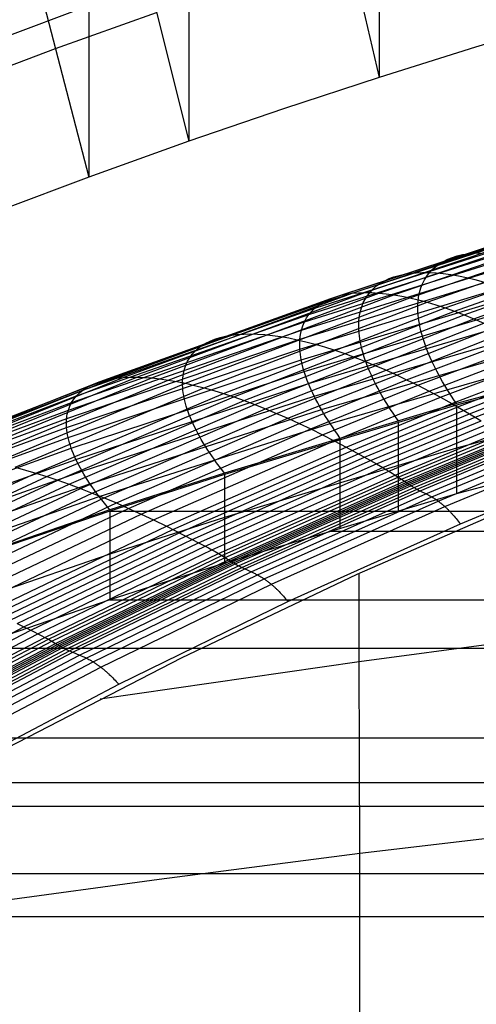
# Model space of a CAD drawing. Extents: x -260 to 296, y -277 to 294.
# Tile 122 of 241: x -87 to -72, y 169 to 201. Entities that reach past the tile are written whole.
import ezdxf

# ---------------------------------------------------------------- set-up
doc = ezdxf.new("R2010")
doc.units = 0
doc.layers.add('PREDEFINITO', color=7, linetype='CONTINUOUS')

msp = doc.modelspace()

# ---------------------------------------------------------------- linework, layer by layer
at = {"layer": 'PREDEFINITO'}
for p, q in [((-74.917, 210.988, 591.042), (-74.917, 199.546, 545.456)), ((-81.258, 208.859, 588.787), (-81.258, 197.418, 543.201)), ((-76.919, 208.162, 543.344), (-74.918, 199.546, 545.456)), ((-84.59, 207.662, 587.46), (-84.59, 196.22, 541.874)), ((-83.397, 206.002, 541.096), (-81.258, 197.418, 543.201)), ((-86.801, 204.787, 539.774), (-84.59, 196.22, 541.874)), ((-87.478, 200.856, 563.431), (-84.59, 201.941, 564.667)), ((-85.695, 200.503, 540.824), (-82.327, 201.71, 542.148)), ((-68.484, 201.515, 547.43), (-71.715, 200.549, 546.474)), ((-88.614, 199.411, 539.59), (-85.695, 200.503, 540.824)), ((-71.715, 200.549, 546.474), (-74.917, 199.546, 545.456)), ((-74.917, 199.546, 545.456), (-78.105, 198.5, 544.364)), ((-78.105, 198.5, 544.364), (-81.258, 197.418, 543.201)), ((-81.258, 197.418, 543.201), (-84.59, 196.22, 541.874)), ((-84.59, 196.22, 541.874), (-87.478, 195.135, 540.638)), ((-76.192, 192.29, 442.532), (-68.412, 194.856, 443.348)), ((-75.814, 192.356, 443.468), (-68.065, 194.936, 444.268)), ((-75.394, 192.381, 444.406), (-67.679, 194.973, 445.19)), ((-74.933, 192.366, 445.34), (-67.256, 194.967, 446.11)), ((-74.433, 192.307, 446.268), (-66.798, 194.917, 447.024)), ((-73.897, 192.206, 447.185), (-66.306, 194.822, 447.929)), ((-76.817, 192.044, 440.681), (-68.984, 194.578, 441.531)), ((-76.527, 192.186, 441.602), (-68.719, 194.737, 442.435)), ((-73.326, 192.062, 448.087), (-65.782, 194.682, 448.819)), ((-72.723, 191.874, 448.97), (-65.229, 194.496, 449.692)), ((-77.256, 191.653, 438.882), (-69.388, 194.15, 439.77)), ((-77.06, 191.866, 439.773), (-69.208, 194.382, 440.642)), ((-72.41, 191.763, 449.403), (-64.942, 194.386, 450.12)), ((-72.09, 191.642, 449.83), (-64.649, 194.264, 450.543)), ((-71.764, 191.509, 450.25), (-64.349, 194.132, 450.959)), ((-77.405, 191.408, 438.011), (-69.524, 193.884, 438.919)), ((-77.505, 191.132, 437.165), (-69.616, 193.586, 438.092)), ((-72.782, 193.418, 441.57), (-72.637, 193.489, 442.027)), ((-72.637, 193.489, 442.027), (-72.482, 193.55, 442.487)), ((-72.482, 193.55, 442.487), (-72.317, 193.601, 442.949)), ((-72.317, 193.601, 442.949), (-72.14, 193.643, 443.412)), ((-72.14, 193.643, 443.412), (-71.954, 193.674, 443.877)), ((-71.954, 193.674, 443.877), (-71.757, 193.695, 444.341)), ((-71.757, 193.695, 444.341), (-71.551, 193.706, 444.806)), ((-77.556, 190.827, 436.347), (-69.663, 193.257, 437.294)), ((-73.248, 193.044, 439.773), (-73.149, 193.151, 440.216)), ((-73.149, 193.151, 440.216), (-73.037, 193.249, 440.664)), ((-73.037, 193.249, 440.664), (-72.915, 193.338, 441.115)), ((-72.915, 193.338, 441.115), (-72.782, 193.418, 441.57)), ((-77.558, 190.494, 435.56), (-69.665, 192.9, 436.527)), ((-74.733, 192.776, 441.357), (-74.586, 192.844, 441.817)), ((-74.586, 192.844, 441.817), (-74.428, 192.903, 442.279)), ((-74.428, 192.903, 442.279), (-74.258, 192.953, 442.743)), ((-74.258, 192.953, 442.743), (-74.078, 192.992, 443.208)), ((-74.078, 192.992, 443.208), (-73.888, 193.022, 443.675)), ((-73.888, 193.022, 443.675), (-73.687, 193.041, 444.141)), ((-73.687, 193.041, 444.141), (-73.476, 193.051, 444.608)), ((-73.479, 192.672, 438.475), (-73.414, 192.804, 438.902)), ((-73.476, 193.051, 444.608), (-73.255, 193.049, 445.074)), ((-73.414, 192.804, 438.902), (-73.337, 192.928, 439.335)), ((-73.337, 192.928, 439.335), (-73.248, 193.044, 439.773)), ((-73.255, 193.049, 445.074), (-73.024, 193.037, 445.539)), ((-73.024, 193.037, 445.539), (-72.784, 193.015, 446.002)), ((-72.784, 193.015, 446.002), (-72.535, 192.981, 446.463)), ((-72.535, 192.981, 446.463), (-72.277, 192.937, 446.922)), ((-72.277, 192.937, 446.922), (-72.01, 192.882, 447.377)), ((-72.01, 192.882, 447.377), (-71.734, 192.816, 447.829)), ((-71.734, 192.816, 447.829), (-71.451, 192.739, 448.276)), ((-77.511, 190.136, 434.807), (-69.622, 192.517, 435.793)), ((-75.21, 192.41, 439.551), (-75.108, 192.515, 439.997)), ((-75.108, 192.515, 439.997), (-74.995, 192.611, 440.446)), ((-74.995, 192.611, 440.446), (-74.87, 192.698, 440.9)), ((-74.87, 192.698, 440.9), (-74.733, 192.776, 441.357)), ((-73.575, 192.385, 437.639), (-73.533, 192.533, 438.053)), ((-73.533, 192.533, 438.053), (-73.479, 192.672, 438.475)), ((-84.21, 189.414, 440.7), (-76.527, 192.186, 441.602)), ((-83.848, 189.501, 441.649), (-76.192, 192.29, 442.532)), ((-83.439, 189.551, 442.602), (-75.814, 192.356, 443.468)), ((-82.984, 189.563, 443.557), (-75.394, 192.381, 444.406)), ((-82.486, 189.536, 444.507), (-74.933, 192.366, 445.34)), ((-81.946, 189.468, 445.45), (-74.433, 192.307, 446.268)), ((-81.366, 189.359, 446.38), (-73.897, 192.206, 447.185)), ((-76.678, 192.119, 441.14), (-76.527, 192.186, 441.602)), ((-76.527, 192.186, 441.602), (-76.365, 192.243, 442.066)), ((-76.365, 192.243, 442.066), (-76.192, 192.29, 442.532)), ((-76.192, 192.29, 442.532), (-76.009, 192.328, 443)), ((-76.009, 192.328, 443), (-75.814, 192.356, 443.468)), ((-75.814, 192.356, 443.468), (-75.609, 192.374, 443.937)), ((-75.609, 192.374, 443.937), (-75.394, 192.381, 444.406)), ((-75.446, 192.047, 438.245), (-75.379, 192.176, 438.675)), ((-75.394, 192.381, 444.406), (-75.168, 192.379, 444.874)), ((-75.379, 192.176, 438.675), (-75.301, 192.297, 439.111)), ((-75.301, 192.297, 439.111), (-75.21, 192.41, 439.551)), ((-75.168, 192.379, 444.874), (-74.933, 192.366, 445.34)), ((-74.933, 192.366, 445.34), (-74.688, 192.342, 445.805)), ((-74.688, 192.342, 445.805), (-74.433, 192.307, 446.268)), ((-74.433, 192.307, 446.268), (-74.169, 192.262, 446.728)), ((-74.169, 192.262, 446.728), (-73.897, 192.206, 447.185)), ((-74.004, 189.477, 451.482), (-66.759, 192.21, 452.207)), ((-73.897, 192.206, 447.185), (-73.616, 192.14, 447.638)), ((-73.624, 192.068, 436.831), (-73.606, 192.23, 437.231)), ((-73.606, 192.23, 437.231), (-73.575, 192.385, 437.639)), ((-84.786, 189.133, 438.831), (-77.06, 191.866, 439.773)), ((-84.523, 189.291, 439.759), (-76.817, 192.044, 440.681)), ((-80.749, 189.209, 447.294), (-73.326, 192.062, 448.087)), ((-80.097, 189.018, 448.188), (-72.723, 191.874, 448.97)), ((-77.415, 189.754, 434.091), (-69.534, 192.11, 435.097)), ((-77.164, 191.763, 439.325), (-77.06, 191.866, 439.773)), ((-77.06, 191.866, 439.773), (-76.944, 191.959, 440.225)), ((-76.944, 191.959, 440.225), (-76.817, 192.044, 440.681)), ((-76.817, 192.044, 440.681), (-76.678, 192.119, 441.14)), ((-75.544, 191.765, 437.404), (-75.501, 191.91, 437.822)), ((-75.501, 191.91, 437.822), (-75.446, 192.047, 438.245)), ((-73.634, 189.293, 451.862), (-66.418, 192.023, 452.585)), ((-73.631, 191.899, 436.438), (-73.629, 191.984, 436.633)), ((-73.63, 191.812, 436.245), (-73.631, 191.899, 436.438)), ((-73.629, 191.984, 436.633), (-73.624, 192.068, 436.831)), ((-73.616, 192.14, 447.638), (-73.326, 192.062, 448.087)), ((-73.326, 192.062, 448.087), (-73.028, 191.973, 448.531)), ((-73.259, 189.1, 452.233), (-66.073, 191.826, 452.953)), ((-73.028, 191.973, 448.531), (-72.723, 191.874, 448.97)), ((-72.723, 191.874, 448.97), (-72.41, 191.763, 449.403)), ((-84.999, 188.943, 437.92), (-77.256, 191.653, 438.882)), ((-79.759, 188.906, 448.626), (-72.41, 191.763, 449.403)), ((-79.413, 188.784, 449.058), (-72.09, 191.642, 449.83)), ((-79.06, 188.652, 449.482), (-71.764, 191.509, 450.25)), ((-77.405, 191.408, 438.011), (-77.337, 191.534, 438.444)), ((-77.337, 191.534, 438.444), (-77.256, 191.653, 438.882)), ((-77.271, 189.35, 433.414), (-69.401, 191.679, 434.44)), ((-77.256, 191.653, 438.882), (-77.164, 191.763, 439.325)), ((-75.594, 191.454, 436.591), (-75.575, 191.613, 436.994)), ((-75.575, 191.613, 436.994), (-75.544, 191.765, 437.404)), ((-73.626, 191.723, 436.053), (-73.63, 191.812, 436.245)), ((-73.619, 191.632, 435.864), (-73.626, 191.723, 436.053)), ((-73.61, 191.54, 435.677), (-73.619, 191.632, 435.864)), ((-73.597, 191.447, 435.493), (-73.61, 191.54, 435.677)), ((-72.88, 188.897, 452.593), (-65.724, 191.619, 453.312)), ((-72.41, 191.763, 449.403), (-72.09, 191.642, 449.83)), ((-72.09, 191.642, 449.83), (-71.764, 191.509, 450.25)), ((-71.764, 191.509, 450.25), (-71.431, 191.366, 450.662)), ((-85.159, 188.721, 437.029), (-77.405, 191.408, 438.011)), ((-78.699, 188.51, 449.899), (-71.431, 191.366, 450.662)), ((-78.333, 188.357, 450.307), (-71.091, 191.212, 451.067)), ((-77.505, 191.132, 437.165), (-77.461, 191.274, 437.585)), ((-77.461, 191.274, 437.585), (-77.405, 191.408, 438.011)), ((-77.079, 188.926, 432.781), (-69.225, 191.228, 433.826)), ((-75.601, 191.288, 436.196), (-75.599, 191.371, 436.393)), ((-75.6, 191.202, 436.002), (-75.601, 191.288, 436.196)), ((-75.596, 191.115, 435.809), (-75.6, 191.202, 436.002)), ((-75.599, 191.371, 436.393), (-75.594, 191.454, 436.591)), ((-73.581, 191.352, 435.31), (-73.597, 191.447, 435.493)), ((-73.563, 191.255, 435.13), (-73.581, 191.352, 435.31)), ((-73.541, 191.157, 434.952), (-73.563, 191.255, 435.13)), ((-73.517, 191.058, 434.777), (-73.541, 191.157, 434.952)), ((-85.267, 188.469, 436.162), (-77.505, 191.132, 437.165)), ((-80.385, 190.827, 441.159), (-80.217, 190.88, 441.628)), ((-80.217, 190.88, 441.628), (-80.037, 190.924, 442.099)), ((-80.037, 190.924, 442.099), (-79.846, 190.957, 442.571)), ((-79.846, 190.957, 442.571), (-79.643, 190.982, 443.044)), ((-79.643, 190.982, 443.044), (-79.43, 190.996, 443.517)), ((-79.43, 190.996, 443.517), (-79.205, 191.001, 443.989)), ((-79.205, 191.001, 443.989), (-78.971, 190.995, 444.461)), ((-78.971, 190.995, 444.461), (-78.726, 190.979, 444.932)), ((-78.726, 190.979, 444.932), (-78.471, 190.953, 445.4)), ((-78.471, 190.953, 445.4), (-78.206, 190.916, 445.867)), ((-78.206, 190.916, 445.867), (-77.931, 190.869, 446.33)), ((-77.96, 188.195, 450.707), (-70.747, 191.048, 451.464)), ((-77.931, 190.869, 446.33), (-77.648, 190.812, 446.79)), ((-77.556, 190.827, 436.347), (-77.537, 190.983, 436.753)), ((-77.537, 190.983, 436.753), (-77.505, 191.132, 437.165)), ((-75.589, 191.026, 435.619), (-75.596, 191.115, 435.809)), ((-75.579, 190.936, 435.431), (-75.589, 191.026, 435.619)), ((-75.566, 190.844, 435.245), (-75.579, 190.936, 435.431)), ((-75.55, 190.75, 435.061), (-75.566, 190.844, 435.245)), ((-73.489, 190.957, 434.604), (-73.517, 191.058, 434.777)), ((-73.459, 190.854, 434.434), (-73.489, 190.957, 434.604)), ((-73.426, 190.751, 434.266), (-73.459, 190.854, 434.434)), ((-63.469, 191.074, 432.906), (-72.346, 188.682, 431.721)), ((-63.469, 191.012, 432.807), (-72.346, 188.63, 431.634)), ((-85.323, 188.19, 435.322), (-77.556, 190.827, 436.347)), ((-81.048, 190.429, 438.858), (-80.94, 190.526, 439.311)), ((-80.94, 190.526, 439.311), (-80.819, 190.615, 439.768)), ((-80.819, 190.615, 439.768), (-80.687, 190.694, 440.229)), ((-80.687, 190.694, 440.229), (-80.542, 190.765, 440.693)), ((-80.542, 190.765, 440.693), (-80.385, 190.827, 441.159)), ((-77.648, 190.812, 446.79), (-77.355, 190.744, 447.247)), ((-77.563, 190.664, 435.949), (-77.561, 190.746, 436.147)), ((-77.562, 190.58, 435.754), (-77.563, 190.664, 435.949)), ((-77.558, 190.494, 435.56), (-77.562, 190.58, 435.754)), ((-77.561, 190.746, 436.147), (-77.556, 190.827, 436.347)), ((-77.355, 190.744, 447.247), (-77.054, 190.665, 447.698)), ((-77.054, 190.665, 447.698), (-76.744, 190.575, 448.145)), ((-76.84, 188.483, 432.192), (-69.005, 190.758, 433.256)), ((-76.744, 190.575, 448.145), (-76.426, 190.475, 448.587)), ((-75.531, 190.655, 434.88), (-75.55, 190.75, 435.061)), ((-75.509, 190.559, 434.701), (-75.531, 190.655, 434.88)), ((-75.484, 190.461, 434.524), (-75.509, 190.559, 434.701)), ((-73.39, 190.646, 434.101), (-73.426, 190.751, 434.266)), ((-73.351, 190.539, 433.938), (-73.39, 190.646, 434.101)), ((-73.309, 190.432, 433.778), (-73.351, 190.539, 433.938)), ((-72.497, 188.683, 452.942), (-67.163, 190.744, 453.485)), ((-72.303, 188.572, 453.111), (-66.981, 190.631, 453.654)), ((-72.109, 188.458, 453.277), (-66.798, 190.515, 453.819)), ((-85.325, 187.884, 434.513), (-77.558, 190.494, 435.56)), ((-81.299, 190.091, 437.529), (-81.228, 190.211, 437.967)), ((-81.228, 190.211, 437.967), (-81.144, 190.324, 438.41)), ((-81.144, 190.324, 438.41), (-81.048, 190.429, 438.858)), ((-77.551, 190.407, 435.368), (-77.558, 190.494, 435.56)), ((-77.541, 190.318, 435.179), (-77.551, 190.407, 435.368)), ((-77.528, 190.228, 434.992), (-77.541, 190.318, 435.179)), ((-77.511, 190.136, 434.807), (-77.528, 190.228, 434.992)), ((-76.554, 188.023, 431.651), (-68.743, 190.271, 432.734)), ((-76.426, 190.475, 448.587), (-76.1, 190.364, 449.022)), ((-76.1, 190.364, 449.022), (-75.768, 190.242, 449.451)), ((-75.768, 190.242, 449.451), (-75.428, 190.11, 449.873)), ((-75.456, 190.361, 434.35), (-75.484, 190.461, 434.524)), ((-75.425, 190.261, 434.178), (-75.456, 190.361, 434.35)), ((-75.391, 190.159, 434.009), (-75.425, 190.261, 434.178)), ((-73.264, 190.323, 433.621), (-73.309, 190.432, 433.778)), ((-73.217, 190.213, 433.466), (-73.264, 190.323, 433.621)), ((-73.167, 190.101, 433.314), (-73.217, 190.213, 433.466)), ((-71.914, 188.343, 453.441), (-66.614, 190.398, 453.983)), ((-71.719, 188.229, 453.607), (-66.431, 190.282, 454.148)), ((-85.274, 187.553, 433.739), (-77.511, 190.136, 434.807)), ((-81.403, 189.827, 436.673), (-81.357, 189.962, 437.098)), ((-81.357, 189.962, 437.098), (-81.299, 190.091, 437.529)), ((-77.492, 190.042, 434.624), (-77.511, 190.136, 434.807)), ((-77.469, 189.948, 434.444), (-77.492, 190.042, 434.624)), ((-77.444, 189.851, 434.266), (-77.469, 189.948, 434.444)), ((-77.415, 189.754, 434.091), (-77.444, 189.851, 434.266)), ((-75.428, 190.11, 449.873), (-75.081, 189.967, 450.288)), ((-75.355, 190.055, 433.843), (-75.391, 190.159, 434.009)), ((-75.315, 189.951, 433.679), (-75.355, 190.055, 433.843)), ((-75.272, 189.845, 433.518), (-75.315, 189.951, 433.679)), ((-75.227, 189.738, 433.359), (-75.272, 189.845, 433.518)), ((-75.081, 189.967, 450.288), (-74.728, 189.814, 450.694)), ((-73.113, 189.989, 433.165), (-73.167, 190.101, 433.314)), ((-73.057, 189.875, 433.019), (-73.113, 189.989, 433.165)), ((-72.999, 189.76, 432.876), (-73.057, 189.875, 433.019)), ((-89.901, 186.954, 441.804), (-83.439, 189.551, 442.602)), ((-89.417, 186.952, 442.774), (-82.984, 189.563, 443.557)), ((-88.887, 186.913, 443.739), (-82.486, 189.536, 444.507)), ((-85.171, 187.199, 433.001), (-77.415, 189.754, 434.091)), ((-83.848, 189.501, 441.649), (-83.649, 189.531, 442.125)), ((-83.649, 189.531, 442.125), (-83.439, 189.551, 442.602)), ((-83.439, 189.551, 442.602), (-83.217, 189.562, 443.08)), ((-83.217, 189.562, 443.08), (-82.984, 189.563, 443.557)), ((-82.984, 189.563, 443.557), (-82.74, 189.555, 444.032)), ((-82.74, 189.555, 444.032), (-82.486, 189.536, 444.507)), ((-82.486, 189.536, 444.507), (-82.221, 189.507, 444.98)), ((-81.462, 189.456, 435.642), (-81.456, 189.534, 435.844)), ((-81.456, 189.534, 435.844), (-81.448, 189.61, 436.048)), ((-81.448, 189.61, 436.048), (-81.436, 189.684, 436.255)), ((-81.436, 189.684, 436.255), (-81.403, 189.827, 436.673)), ((-77.384, 189.655, 433.918), (-77.415, 189.754, 434.091)), ((-77.349, 189.554, 433.747), (-77.384, 189.655, 433.918)), ((-77.312, 189.453, 433.58), (-77.349, 189.554, 433.747)), ((-75.178, 189.629, 433.203), (-75.227, 189.738, 433.359)), ((-75.127, 189.519, 433.05), (-75.178, 189.629, 433.203)), ((-75.072, 189.409, 432.9), (-75.127, 189.519, 433.05)), ((-74.728, 189.814, 450.694), (-74.369, 189.651, 451.093)), ((-74.369, 189.651, 451.093), (-74.004, 189.477, 451.482)), ((-72.937, 189.645, 432.736), (-72.999, 189.76, 432.876)), ((-72.873, 189.528, 432.598), (-72.937, 189.645, 432.736)), ((-72.806, 189.41, 432.464), (-72.873, 189.528, 432.598)), ((-63.469, 189.585, 436.961), (-72.346, 187.202, 435.792)), ((-91.054, 186.743, 438.91), (-84.523, 189.291, 439.759)), ((-90.721, 186.848, 439.868), (-84.21, 189.414, 440.7)), ((-90.336, 186.919, 440.834), (-83.848, 189.501, 441.649)), ((-88.312, 186.835, 444.695), (-81.946, 189.468, 445.45)), ((-87.696, 186.719, 445.638), (-81.366, 189.359, 446.38)), ((-87.039, 186.563, 446.564), (-80.749, 189.209, 447.294)), ((-85.014, 186.824, 432.304), (-77.271, 189.35, 433.414)), ((-84.786, 189.133, 438.831), (-84.661, 189.216, 439.293)), ((-84.661, 189.216, 439.293), (-84.523, 189.291, 439.759)), ((-84.523, 189.291, 439.759), (-84.373, 189.357, 440.228)), ((-84.373, 189.357, 440.228), (-84.21, 189.414, 440.7)), ((-84.21, 189.414, 440.7), (-84.035, 189.462, 441.173)), ((-84.035, 189.462, 441.173), (-83.848, 189.501, 441.649)), ((-82.221, 189.507, 444.98), (-81.946, 189.468, 445.45)), ((-81.946, 189.468, 445.45), (-81.661, 189.419, 445.917)), ((-81.661, 189.419, 445.917), (-81.366, 189.359, 446.38)), ((-81.464, 189.377, 435.441), (-81.462, 189.456, 435.642)), ((-81.463, 189.297, 435.243), (-81.464, 189.377, 435.441)), ((-81.459, 189.214, 435.046), (-81.463, 189.297, 435.243)), ((-81.451, 189.13, 434.852), (-81.459, 189.214, 435.046)), ((-81.366, 189.359, 446.38), (-81.062, 189.289, 446.84)), ((-81.062, 189.289, 446.84), (-80.749, 189.209, 447.294)), ((-80.749, 189.209, 447.294), (-80.427, 189.119, 447.744)), ((-77.581, 188.022, 451.098), (-74.004, 189.477, 451.482)), ((-77.271, 189.35, 433.414), (-77.312, 189.453, 433.58)), ((-77.228, 189.246, 433.252), (-77.271, 189.35, 433.414)), ((-77.181, 189.14, 433.092), (-77.228, 189.246, 433.252)), ((-77.196, 187.84, 451.479), (-73.634, 189.293, 451.862)), ((-75.015, 189.297, 432.753), (-75.072, 189.409, 432.9)), ((-74.955, 189.184, 432.608), (-75.015, 189.297, 432.753)), ((-74.004, 189.477, 451.482), (-73.634, 189.293, 451.862)), ((-73.634, 189.293, 451.862), (-73.259, 189.1, 452.233)), ((-72.736, 189.291, 432.332), (-72.806, 189.41, 432.464)), ((-72.663, 189.171, 432.204), (-72.736, 189.291, 432.332)), ((-91.56, 186.435, 437.034), (-84.999, 188.943, 437.92)), ((-91.334, 186.605, 437.964), (-84.786, 189.133, 438.831)), ((-86.346, 186.367, 447.468), (-80.097, 189.018, 448.188)), ((-85.986, 186.255, 447.911), (-79.759, 188.906, 448.626)), ((-85.085, 188.836, 437.472), (-84.999, 188.943, 437.92)), ((-84.999, 188.943, 437.92), (-84.899, 189.042, 438.373)), ((-84.899, 189.042, 438.373), (-84.786, 189.133, 438.831)), ((-84.807, 186.429, 431.65), (-77.079, 188.926, 432.781)), ((-81.44, 189.045, 434.66), (-81.451, 189.13, 434.852)), ((-81.427, 188.958, 434.47), (-81.44, 189.045, 434.66)), ((-81.41, 188.869, 434.283), (-81.427, 188.958, 434.47)), ((-81.389, 188.78, 434.097), (-81.41, 188.869, 434.283)), ((-80.427, 189.119, 447.744), (-80.097, 189.018, 448.188)), ((-80.097, 189.018, 448.188), (-79.759, 188.906, 448.626)), ((-79.759, 188.906, 448.626), (-79.413, 188.784, 449.058)), ((-77.131, 189.033, 432.935), (-77.181, 189.14, 433.092)), ((-77.079, 188.926, 432.781), (-77.131, 189.033, 432.935)), ((-77.023, 188.816, 432.629), (-77.079, 188.926, 432.781)), ((-76.807, 187.648, 451.851), (-73.259, 189.1, 452.233)), ((-76.413, 187.447, 452.213), (-72.88, 188.897, 452.593)), ((-74.892, 189.07, 432.467), (-74.955, 189.184, 432.608)), ((-74.826, 188.954, 432.328), (-74.892, 189.07, 432.467)), ((-74.758, 188.838, 432.193), (-74.826, 188.954, 432.328)), ((-73.259, 189.1, 452.233), (-72.88, 188.897, 452.593)), ((-72.88, 188.897, 452.593), (-72.497, 188.683, 452.942)), ((-72.588, 189.05, 432.078), (-72.663, 189.171, 432.204)), ((-72.51, 188.928, 431.956), (-72.588, 189.05, 432.078)), ((-72.429, 188.805, 431.837), (-72.51, 188.928, 431.956)), ((-91.731, 186.236, 436.124), (-85.159, 188.721, 437.029)), ((-85.618, 186.132, 448.346), (-79.413, 188.784, 449.058)), ((-85.267, 188.469, 436.162), (-85.22, 188.599, 436.592)), ((-85.242, 186, 448.775), (-79.06, 188.652, 449.482)), ((-85.22, 188.599, 436.592), (-85.159, 188.721, 437.029)), ((-85.159, 188.721, 437.029), (-85.085, 188.836, 437.472)), ((-81.366, 188.688, 433.914), (-81.389, 188.78, 434.097)), ((-81.34, 188.595, 433.734), (-81.366, 188.688, 433.914)), ((-81.31, 188.501, 433.556), (-81.34, 188.595, 433.734)), ((-72.346, 188.682, 431.721), (-80.069, 186.368, 430.576)), ((-72.346, 188.63, 431.634), (-80.069, 186.325, 430.5)), ((-79.413, 188.784, 449.058), (-79.06, 188.652, 449.482)), ((-79.06, 188.652, 449.482), (-78.699, 188.51, 449.899)), ((-76.965, 188.706, 432.481), (-77.023, 188.816, 432.629)), ((-76.904, 188.595, 432.335), (-76.965, 188.706, 432.481)), ((-76.84, 188.483, 432.192), (-76.904, 188.595, 432.335)), ((-76.015, 187.236, 452.563), (-72.497, 188.683, 452.942)), ((-75.814, 187.126, 452.732), (-72.303, 188.572, 453.111)), ((-74.687, 188.721, 432.06), (-74.758, 188.838, 432.193)), ((-74.612, 188.603, 431.93), (-74.687, 188.721, 432.06)), ((-74.536, 188.484, 431.804), (-74.612, 188.603, 431.93)), ((-72.497, 188.683, 452.942), (-71.719, 188.229, 453.607)), ((-72.346, 188.682, 431.721), (-72.429, 188.805, 431.837)), ((-91.846, 186.007, 435.237), (-85.267, 188.469, 436.162)), ((-85.323, 188.19, 435.322), (-85.314, 188.262, 435.529)), ((-85.314, 188.262, 435.529), (-85.302, 188.333, 435.738)), ((-85.302, 188.333, 435.738), (-85.267, 188.469, 436.162)), ((-84.859, 185.858, 449.195), (-78.699, 188.51, 449.899)), ((-84.548, 186.016, 431.042), (-76.84, 188.483, 432.192)), ((-84.469, 185.706, 449.607), (-78.333, 188.357, 450.307)), ((-81.277, 188.406, 433.381), (-81.31, 188.501, 433.556)), ((-81.241, 188.309, 433.208), (-81.277, 188.406, 433.381)), ((-81.202, 188.211, 433.037), (-81.241, 188.309, 433.208)), ((-81.16, 188.111, 432.87), (-81.202, 188.211, 433.037)), ((-78.699, 188.51, 449.899), (-78.333, 188.357, 450.307)), ((-78.333, 188.357, 450.307), (-77.96, 188.195, 450.707)), ((-76.772, 188.369, 432.053), (-76.84, 188.483, 432.192)), ((-76.702, 188.255, 431.916), (-76.772, 188.369, 432.053)), ((-76.63, 188.139, 431.782), (-76.702, 188.255, 431.916)), ((-75.612, 187.013, 452.898), (-72.109, 188.458, 453.277)), ((-75.409, 186.9, 453.063), (-71.914, 188.343, 453.441)), ((-75.207, 186.787, 453.228), (-71.719, 188.229, 453.607)), ((-74.456, 188.364, 431.681), (-74.536, 188.484, 431.804)), ((-74.374, 188.243, 431.56), (-74.456, 188.364, 431.681)), ((-74.289, 188.121, 431.443), (-74.374, 188.243, 431.56)), ((-71.719, 188.229, 453.607), (-71.524, 188.113, 453.77)), ((-91.907, 185.471, 433.549), (-85.325, 187.884, 434.513)), ((-91.905, 185.752, 434.378), (-85.323, 188.19, 435.322)), ((-85.33, 188.04, 434.913), (-85.328, 188.116, 435.117)), ((-85.329, 187.963, 434.712), (-85.33, 188.04, 434.913)), ((-85.325, 187.884, 434.513), (-85.329, 187.963, 434.712)), ((-85.328, 188.116, 435.117), (-85.323, 188.19, 435.322)), ((-85.317, 187.803, 434.316), (-85.325, 187.884, 434.513)), ((-84.239, 185.586, 430.481), (-76.554, 188.023, 431.651)), ((-84.072, 185.545, 450.011), (-77.96, 188.195, 450.707)), ((-83.669, 185.374, 450.404), (-77.581, 188.022, 451.098)), ((-81.114, 188.011, 432.705), (-81.16, 188.111, 432.87)), ((-81.066, 187.909, 432.542), (-81.114, 188.011, 432.705)), ((-81.014, 187.806, 432.383), (-81.066, 187.909, 432.542)), ((-77.96, 188.195, 450.707), (-77.581, 188.022, 451.098)), ((-77.581, 188.022, 451.098), (-77.196, 187.84, 451.479)), ((-76.554, 188.023, 431.651), (-76.63, 188.139, 431.782)), ((-76.475, 187.906, 431.524), (-76.554, 188.023, 431.651)), ((-76.394, 187.787, 431.399), (-76.475, 187.906, 431.524)), ((-75.004, 186.672, 453.392), (-71.524, 188.113, 453.77)), ((-74.8, 186.555, 453.552), (-71.328, 187.994, 453.93)), ((-63.469, 188.06, 441.108), (-72.346, 185.679, 439.945)), ((-91.853, 185.166, 432.755), (-85.274, 187.553, 433.739)), ((-85.306, 187.721, 434.121), (-85.317, 187.803, 434.316)), ((-85.292, 187.638, 433.929), (-85.306, 187.721, 434.121)), ((-85.274, 187.553, 433.739), (-85.292, 187.638, 433.929)), ((-85.253, 187.467, 433.551), (-85.274, 187.553, 433.739)), ((-83.26, 185.194, 450.788), (-77.196, 187.84, 451.479)), ((-82.846, 185.005, 451.162), (-76.807, 187.648, 451.851)), ((-80.96, 187.701, 432.226), (-81.014, 187.806, 432.383)), ((-80.902, 187.596, 432.072), (-80.96, 187.701, 432.226)), ((-80.841, 187.489, 431.921), (-80.902, 187.596, 432.072)), ((-77.196, 187.84, 451.479), (-76.807, 187.648, 451.851)), ((-76.807, 187.648, 451.851), (-76.413, 187.447, 452.213)), ((-76.31, 187.668, 431.278), (-76.394, 187.787, 431.399)), ((-76.223, 187.548, 431.16), (-76.31, 187.668, 431.278)), ((-74.595, 186.432, 453.704), (-71.13, 187.87, 454.082)), ((-74.387, 186.304, 453.846), (-70.93, 187.739, 454.224)), ((-74.283, 186.236, 453.912), (-70.83, 187.671, 454.291)), ((-74.178, 186.167, 453.975), (-70.728, 187.601, 454.354)), ((-85.229, 187.379, 433.365), (-85.253, 187.467, 433.551)), ((-85.201, 187.29, 433.182), (-85.229, 187.379, 433.365)), ((-85.171, 187.199, 433.001), (-85.201, 187.29, 433.182)), ((-82.427, 184.808, 451.526), (-76.413, 187.447, 452.213)), ((-82.004, 184.6, 451.877), (-76.015, 187.236, 452.563)), ((-80.777, 187.382, 431.773), (-80.841, 187.489, 431.921)), ((-80.71, 187.273, 431.628), (-80.777, 187.382, 431.773)), ((-80.641, 187.163, 431.485), (-80.71, 187.273, 431.628)), ((-76.413, 187.447, 452.213), (-76.015, 187.236, 452.563)), ((-76.015, 187.236, 452.563), (-75.207, 186.787, 453.228)), ((-74.072, 186.095, 454.034), (-70.626, 187.528, 454.413)), ((-74.018, 186.058, 454.062), (-70.575, 187.491, 454.441)), ((-73.965, 186.02, 454.088), (-70.524, 187.453, 454.468)), ((-73.911, 185.984, 454.116), (-70.473, 187.416, 454.497)), ((-73.859, 185.949, 454.149), (-70.422, 187.381, 454.529)), ((-73.756, 185.887, 454.223), (-70.323, 187.318, 454.603)), ((-73.656, 185.832, 454.308), (-70.226, 187.261, 454.687)), ((-91.743, 184.839, 431.999), (-85.171, 187.199, 433.001)), ((-85.136, 187.108, 432.823), (-85.171, 187.199, 433.001)), ((-85.099, 187.014, 432.648), (-85.136, 187.108, 432.823)), ((-85.058, 186.92, 432.475), (-85.099, 187.014, 432.648)), ((-85.014, 186.824, 432.304), (-85.058, 186.92, 432.475)), ((-81.79, 184.493, 452.047), (-75.814, 187.126, 452.732)), ((-81.575, 184.382, 452.213), (-75.612, 187.013, 452.898)), ((-81.36, 184.271, 452.378), (-75.409, 186.9, 453.063)), ((-80.568, 187.053, 431.346), (-80.641, 187.163, 431.485)), ((-80.492, 186.941, 431.21), (-80.568, 187.053, 431.346)), ((-80.413, 186.828, 431.077), (-80.492, 186.941, 431.21)), ((-72.346, 187.202, 435.792), (-80.069, 184.893, 434.664)), ((-73.557, 185.781, 454.4), (-70.131, 187.209, 454.778)), ((-73.36, 185.682, 454.589), (-69.941, 187.107, 454.965)), ((-73.161, 185.573, 454.761), (-69.749, 186.996, 455.136)), ((-91.577, 184.491, 431.282), (-85.014, 186.824, 432.304)), ((-84.967, 186.727, 432.137), (-85.014, 186.824, 432.304)), ((-84.917, 186.629, 431.972), (-84.967, 186.727, 432.137)), ((-84.863, 186.53, 431.809), (-84.917, 186.629, 431.972)), ((-81.144, 184.161, 452.545), (-75.207, 186.787, 453.228)), ((-80.929, 184.049, 452.71), (-75.004, 186.672, 453.392)), ((-80.332, 186.714, 430.947), (-80.413, 186.828, 431.077)), ((-80.247, 186.6, 430.82), (-80.332, 186.714, 430.947)), ((-80.159, 186.484, 430.697), (-80.247, 186.6, 430.82)), ((-75.207, 186.787, 453.228), (-75.004, 186.672, 453.392)), ((-75.004, 186.672, 453.392), (-74.8, 186.555, 453.552)), ((-72.952, 185.435, 454.887), (-69.548, 186.857, 455.262)), ((-72.729, 185.252, 454.938), (-69.334, 186.672, 455.317)), ((-92.481, 183.543, 446.707), (-86.346, 186.367, 447.468)), ((-92.101, 183.429, 447.155), (-85.986, 186.255, 447.911)), ((-91.356, 184.123, 430.609), (-84.807, 186.429, 431.65)), ((-87.039, 186.563, 446.564), (-86.697, 186.47, 447.019)), ((-86.697, 186.47, 447.019), (-86.346, 186.367, 447.468)), ((-86.346, 186.367, 447.468), (-85.986, 186.255, 447.911)), ((-85.986, 186.255, 447.911), (-85.618, 186.132, 448.346)), ((-84.807, 186.429, 431.65), (-84.863, 186.53, 431.809)), ((-84.747, 186.328, 431.494), (-84.807, 186.429, 431.65)), ((-84.684, 186.225, 431.34), (-84.747, 186.328, 431.494)), ((-80.069, 186.368, 430.576), (-83.881, 185.141, 429.971)), ((-80.069, 186.325, 430.5), (-83.881, 185.103, 429.9)), ((-80.712, 183.934, 452.87), (-74.8, 186.555, 453.552)), ((-80.493, 183.815, 453.022), (-74.595, 186.432, 453.704)), ((-80.273, 183.689, 453.164), (-74.387, 186.304, 453.846)), ((-80.069, 186.368, 430.576), (-80.159, 186.484, 430.697)), ((-74.8, 186.555, 453.552), (-74.698, 186.494, 453.629)), ((-74.698, 186.494, 453.629), (-74.595, 186.432, 453.704)), ((-74.595, 186.432, 453.704), (-74.491, 186.369, 453.777)), ((-74.491, 186.369, 453.777), (-74.387, 186.304, 453.846)), ((-74.387, 186.304, 453.846), (-74.283, 186.236, 453.912)), ((-91.711, 183.305, 447.595), (-85.618, 186.132, 448.346)), ((-91.313, 183.173, 448.028), (-85.242, 186, 448.775)), ((-91.08, 183.738, 429.983), (-84.548, 186.016, 431.042)), ((-85.618, 186.132, 448.346), (-85.242, 186, 448.775)), ((-85.242, 186, 448.775), (-84.859, 185.858, 449.195)), ((-84.617, 186.121, 431.189), (-84.684, 186.225, 431.34)), ((-84.548, 186.016, 431.042), (-84.617, 186.121, 431.189)), ((-84.475, 185.91, 430.897), (-84.548, 186.016, 431.042)), ((-84.4, 185.803, 430.755), (-84.475, 185.91, 430.897)), ((-80.161, 183.623, 453.23), (-74.283, 186.236, 453.912)), ((-80.049, 183.555, 453.291), (-74.178, 186.167, 453.975)), ((-79.936, 183.485, 453.349), (-74.072, 186.095, 454.034)), ((-79.879, 183.449, 453.376), (-74.018, 186.058, 454.062)), ((-79.822, 183.412, 453.402), (-73.965, 186.02, 454.088)), ((-79.766, 183.376, 453.43), (-73.911, 185.984, 454.116)), ((-79.71, 183.342, 453.462), (-73.859, 185.949, 454.149)), ((-74.283, 186.236, 453.912), (-74.178, 186.167, 453.975)), ((-74.178, 186.167, 453.975), (-74.072, 186.095, 454.034)), ((-74.072, 186.095, 454.034), (-73.938, 186.002, 454.102)), ((-73.938, 186.002, 454.102), (-73.911, 185.984, 454.116)), ((-73.911, 185.984, 454.116), (-73.898, 185.975, 454.124)), ((-73.898, 185.975, 454.124), (-73.885, 185.966, 454.132)), ((-73.885, 185.966, 454.132), (-73.859, 185.949, 454.149)), ((-73.859, 185.949, 454.149), (-73.833, 185.933, 454.166)), ((-73.833, 185.933, 454.166), (-73.807, 185.918, 454.184)), ((-73.807, 185.918, 454.184), (-73.782, 185.902, 454.203)), ((-72.216, 184.677, 454.696), (-68.843, 186.097, 455.095)), ((-90.908, 183.031, 448.453), (-84.859, 185.858, 449.195)), ((-90.752, 183.336, 429.404), (-84.239, 185.586, 430.481)), ((-90.494, 182.879, 448.868), (-84.469, 185.706, 449.607)), ((-84.859, 185.858, 449.195), (-84.469, 185.706, 449.607)), ((-84.469, 185.706, 449.607), (-84.072, 185.545, 450.011)), ((-84.321, 185.695, 430.617), (-84.4, 185.803, 430.755)), ((-84.239, 185.586, 430.481), (-84.321, 185.695, 430.617)), ((-84.154, 185.476, 430.349), (-84.239, 185.586, 430.481)), ((-72.346, 185.679, 439.945), (-80.069, 183.37, 438.822)), ((-79.601, 183.282, 453.537), (-73.756, 185.887, 454.223)), ((-79.494, 183.228, 453.623), (-73.656, 185.832, 454.308)), ((-79.389, 183.179, 453.716), (-73.557, 185.781, 454.4)), ((-79.181, 183.084, 453.909), (-73.36, 185.682, 454.589)), ((-75.646, 183.005, 453.815), (-69.724, 185.588, 454.561)), ((-73.782, 185.902, 454.203), (-73.756, 185.887, 454.223)), ((-73.756, 185.887, 454.223), (-73.731, 185.873, 454.243)), ((-73.731, 185.873, 454.243), (-73.706, 185.859, 454.264)), ((-73.706, 185.859, 454.264), (-73.656, 185.832, 454.308)), ((-73.656, 185.832, 454.308), (-73.606, 185.806, 454.353)), ((-73.606, 185.806, 454.353), (-73.311, 185.656, 454.635)), ((-73.311, 185.656, 454.635), (-73.261, 185.629, 454.679)), ((-73.261, 185.629, 454.679), (-73.236, 185.616, 454.7)), ((-73.236, 185.616, 454.7), (-73.211, 185.602, 454.721)), ((-73.211, 185.602, 454.721), (-73.186, 185.587, 454.741)), ((-73.186, 185.587, 454.741), (-73.161, 185.573, 454.761)), ((-90.074, 182.719, 449.275), (-84.072, 185.545, 450.011)), ((-89.648, 182.55, 449.672), (-83.669, 185.374, 450.404)), ((-84.066, 185.366, 430.219), (-84.154, 185.476, 430.349)), ((-84.072, 185.545, 450.011), (-83.669, 185.374, 450.404)), ((-83.975, 185.254, 430.093), (-84.066, 185.366, 430.219)), ((-83.669, 185.374, 450.404), (-83.26, 185.194, 450.788)), ((-78.969, 182.98, 454.084), (-73.161, 185.573, 454.761)), ((-78.747, 182.846, 454.21), (-72.952, 185.435, 454.887)), ((-73.161, 185.573, 454.761), (-73.135, 185.557, 454.78)), ((-73.135, 185.557, 454.78), (-73.11, 185.542, 454.798)), ((-73.11, 185.542, 454.798), (-73.084, 185.525, 454.815)), ((-73.084, 185.525, 454.815), (-73.058, 185.509, 454.832)), ((-73.058, 185.509, 454.832), (-73.032, 185.491, 454.847)), ((-73.032, 185.491, 454.847), (-73.019, 185.482, 454.855)), ((-73.019, 185.482, 454.855), (-73.005, 185.473, 454.862)), ((-73.005, 185.473, 454.862), (-72.992, 185.464, 454.869)), ((-72.992, 185.464, 454.869), (-72.979, 185.455, 454.875)), ((-72.979, 185.455, 454.875), (-72.966, 185.445, 454.882)), ((-72.966, 185.445, 454.882), (-72.952, 185.435, 454.887)), ((-72.952, 185.435, 454.887), (-72.939, 185.426, 454.893)), ((-72.939, 185.426, 454.893), (-72.925, 185.415, 454.899)), ((-72.925, 185.415, 454.899), (-72.912, 185.405, 454.904)), ((-72.912, 185.405, 454.904), (-72.898, 185.395, 454.908)), ((-72.898, 185.395, 454.908), (-72.884, 185.384, 454.913)), ((-72.884, 185.384, 454.913), (-72.871, 185.373, 454.917)), ((-72.871, 185.373, 454.917), (-72.857, 185.362, 454.921)), ((-72.857, 185.362, 454.921), (-72.843, 185.351, 454.924)), ((-72.843, 185.351, 454.924), (-72.829, 185.339, 454.927)), ((-72.829, 185.339, 454.927), (-72.815, 185.327, 454.93)), ((-72.815, 185.327, 454.93), (-72.801, 185.315, 454.932)), ((-72.801, 185.315, 454.932), (-72.787, 185.303, 454.934)), ((-72.787, 185.303, 454.934), (-72.772, 185.291, 454.936)), ((-72.772, 185.291, 454.936), (-72.758, 185.278, 454.937)), ((-72.758, 185.278, 454.937), (-72.744, 185.265, 454.938)), ((-72.744, 185.265, 454.938), (-72.729, 185.252, 454.938)), ((-83.881, 185.141, 429.971), (-90.371, 182.918, 428.877)), ((-83.881, 185.103, 429.9), (-90.371, 182.888, 428.817)), ((-89.215, 182.372, 450.058), (-83.26, 185.194, 450.788)), ((-88.776, 182.186, 450.435), (-82.846, 185.005, 451.162)), ((-83.881, 185.141, 429.971), (-83.975, 185.254, 430.093)), ((-83.882, 185.103, 429.9), (119.818, 185.103, 429.9)), ((-83.26, 185.194, 450.788), (-82.846, 185.005, 451.162)), ((-82.846, 185.005, 451.162), (-82.427, 184.808, 451.526)), ((-78.509, 182.666, 454.255), (-72.729, 185.252, 454.938)), ((-72.729, 185.252, 454.938), (-72.715, 185.239, 454.938)), ((-72.715, 185.239, 454.938), (-72.7, 185.225, 454.938)), ((-72.7, 185.225, 454.938), (-72.685, 185.211, 454.937)), ((-72.685, 185.211, 454.937), (-72.67, 185.197, 454.936)), ((-72.67, 185.197, 454.936), (-72.655, 185.183, 454.934)), ((-72.655, 185.183, 454.934), (-72.641, 185.168, 454.932)), ((-72.641, 185.168, 454.932), (-72.625, 185.153, 454.929)), ((-72.625, 185.153, 454.929), (-72.61, 185.138, 454.926)), ((-72.61, 185.138, 454.926), (-72.595, 185.122, 454.923)), ((-72.595, 185.122, 454.923), (-72.58, 185.106, 454.919)), ((-72.58, 185.106, 454.919), (-72.564, 185.09, 454.914)), ((-72.564, 185.09, 454.914), (-72.549, 185.074, 454.909)), ((-72.549, 185.074, 454.909), (-72.533, 185.057, 454.904)), ((-72.533, 185.057, 454.904), (-72.517, 185.04, 454.898)), ((-72.517, 185.04, 454.898), (-72.501, 185.023, 454.891)), ((-72.501, 185.023, 454.891), (-72.486, 185.005, 454.884)), ((-72.486, 185.005, 454.884), (-72.453, 184.969, 454.869)), ((-72.453, 184.969, 454.869), (-72.421, 184.931, 454.851)), ((-72.421, 184.931, 454.851), (-72.388, 184.893, 454.831)), ((-88.333, 181.992, 450.801), (-82.427, 184.808, 451.526)), ((-87.884, 181.789, 451.154), (-82.004, 184.6, 451.877)), ((-80.069, 184.893, 434.664), (-83.881, 183.668, 434.067)), ((-82.427, 184.808, 451.526), (-82.004, 184.6, 451.877)), ((-82.004, 184.6, 451.877), (-81.144, 184.161, 452.545)), ((-77.956, 182.094, 453.976), (-72.216, 184.677, 454.696)), ((-72.388, 184.893, 454.831), (-72.354, 184.852, 454.809)), ((-72.354, 184.852, 454.809), (-72.32, 184.811, 454.784)), ((-72.32, 184.811, 454.784), (-72.286, 184.768, 454.757)), ((-72.286, 184.768, 454.757), (-72.251, 184.723, 454.728)), ((-72.251, 184.723, 454.728), (-72.216, 184.677, 454.696)), ((-87.658, 181.683, 451.324), (-81.79, 184.493, 452.047)), ((-87.43, 181.575, 451.491), (-81.575, 184.382, 452.213)), ((-87.202, 181.466, 451.657), (-81.36, 184.271, 452.378)), ((-76.585, 184.44, 439.342), (112.522, 184.44, 439.342)), ((-86.974, 181.358, 451.824), (-81.144, 184.161, 452.545)), ((-86.746, 181.249, 451.99), (-80.929, 184.049, 452.71)), ((-81.144, 184.161, 452.545), (-80.929, 184.049, 452.71)), ((-80.929, 184.049, 452.71), (-80.712, 183.934, 452.87)), ((-83.881, 183.668, 434.067), (-90.371, 181.446, 432.989)), ((-86.516, 181.138, 452.15), (-80.712, 183.934, 452.87)), ((-86.285, 181.021, 452.303), (-80.493, 183.815, 453.022)), ((-86.051, 180.898, 452.444), (-80.273, 183.689, 453.164)), ((-85.933, 180.834, 452.509), (-80.161, 183.623, 453.23)), ((-80.712, 183.934, 452.87), (-80.603, 183.875, 452.947)), ((-80.603, 183.875, 452.947), (-80.493, 183.815, 453.022)), ((-80.493, 183.815, 453.022), (-80.383, 183.753, 453.095)), ((-80.383, 183.753, 453.095), (-80.273, 183.689, 453.164)), ((-80.273, 183.689, 453.164), (-80.161, 183.623, 453.23)), ((-80.161, 183.623, 453.23), (-80.049, 183.555, 453.291)), ((-85.814, 180.768, 452.57), (-80.049, 183.555, 453.291)), ((-85.695, 180.699, 452.627), (-79.936, 183.485, 453.349)), ((-85.634, 180.663, 452.654), (-79.879, 183.449, 453.376)), ((-85.574, 180.627, 452.679), (-79.822, 183.412, 453.402)), ((-85.514, 180.592, 452.706), (-79.766, 183.376, 453.43)), ((-85.455, 180.559, 452.738), (-79.71, 183.342, 453.462)), ((-80.069, 183.37, 438.822), (-83.881, 182.144, 438.228)), ((-80.049, 183.555, 453.291), (-79.936, 183.485, 453.349)), ((-79.936, 183.485, 453.349), (-79.794, 183.393, 453.416)), ((-79.794, 183.393, 453.416), (-79.766, 183.376, 453.43)), ((-79.766, 183.376, 453.43), (-79.751, 183.367, 453.437)), ((-79.751, 183.367, 453.437), (-79.738, 183.359, 453.445)), ((-79.738, 183.359, 453.445), (-79.71, 183.342, 453.462)), ((-79.71, 183.342, 453.462), (-79.682, 183.326, 453.479)), ((-79.682, 183.326, 453.479), (-79.655, 183.311, 453.498)), ((-79.655, 183.311, 453.498), (-79.628, 183.296, 453.517)), ((-79.628, 183.296, 453.517), (-79.601, 183.282, 453.537)), ((-85.339, 180.501, 452.813), (-79.601, 183.282, 453.537)), ((-85.226, 180.449, 452.9), (-79.494, 183.228, 453.623)), ((-85.116, 180.402, 452.995), (-79.389, 183.179, 453.716)), ((-84.896, 180.311, 453.192), (-79.181, 183.084, 453.909)), ((-84.672, 180.211, 453.37), (-78.969, 182.98, 454.084)), ((-81.504, 180.22, 453.017), (-75.646, 183.005, 453.815)), ((-79.601, 183.282, 453.537), (-79.574, 183.268, 453.557)), ((-79.574, 183.268, 453.557), (-79.547, 183.254, 453.578)), ((-79.547, 183.254, 453.578), (-79.494, 183.228, 453.623)), ((-79.494, 183.228, 453.623), (-79.441, 183.203, 453.669)), ((-79.441, 183.203, 453.669), (-79.128, 183.06, 453.956)), ((-79.128, 183.06, 453.956), (-79.076, 183.034, 454.001)), ((-79.076, 183.034, 454.001), (-79.049, 183.021, 454.023)), ((-79.049, 183.021, 454.023), (-79.022, 183.008, 454.044)), ((-79.022, 183.008, 454.044), (-78.996, 182.994, 454.064)), ((-78.996, 182.994, 454.064), (-78.969, 182.98, 454.084)), ((-78.969, 182.98, 454.084), (-78.942, 182.965, 454.103)), ((-78.942, 182.965, 454.103), (-78.915, 182.95, 454.122)), ((-75.58, 180.097, 454.631), (-75.586, 183.033, 453.822)), ((-84.438, 180.081, 453.496), (-78.747, 182.846, 454.21)), ((-84.184, 179.905, 453.535), (-78.509, 182.666, 454.255)), ((-78.915, 182.95, 454.122), (-78.887, 182.934, 454.139)), ((-78.887, 182.934, 454.139), (-78.86, 182.918, 454.155)), ((-78.86, 182.918, 454.155), (-78.832, 182.901, 454.171)), ((-78.832, 182.901, 454.171), (-78.818, 182.892, 454.178)), ((-78.818, 182.892, 454.178), (-78.804, 182.883, 454.185)), ((-78.804, 182.883, 454.185), (-78.79, 182.874, 454.192)), ((-78.79, 182.874, 454.192), (-78.776, 182.865, 454.198)), ((-78.776, 182.865, 454.198), (-78.761, 182.856, 454.204)), ((-78.761, 182.856, 454.204), (-78.747, 182.846, 454.21)), ((-78.747, 182.846, 454.21), (-78.733, 182.837, 454.216)), ((-78.733, 182.837, 454.216), (-78.718, 182.827, 454.221)), ((-78.718, 182.827, 454.221), (-78.704, 182.817, 454.226)), ((-78.704, 182.817, 454.226), (-78.689, 182.806, 454.23)), ((-78.689, 182.806, 454.23), (-78.675, 182.796, 454.235)), ((-78.675, 182.796, 454.235), (-78.66, 182.785, 454.238)), ((-78.66, 182.785, 454.238), (-78.645, 182.774, 454.242)), ((-78.645, 182.774, 454.242), (-78.631, 182.763, 454.245)), ((-78.631, 182.763, 454.245), (-78.616, 182.752, 454.248)), ((-78.616, 182.752, 454.248), (-78.601, 182.74, 454.25)), ((-78.601, 182.74, 454.25), (-78.586, 182.729, 454.252)), ((-78.586, 182.729, 454.252), (-78.57, 182.717, 454.253)), ((-78.57, 182.717, 454.253), (-78.555, 182.704, 454.255)), ((-78.555, 182.704, 454.255), (-78.54, 182.692, 454.255)), ((-78.54, 182.692, 454.255), (-78.524, 182.679, 454.256)), ((-78.524, 182.679, 454.256), (-78.509, 182.666, 454.255)), ((-78.509, 182.666, 454.255), (-78.493, 182.653, 454.255)), ((-78.493, 182.653, 454.255), (-78.478, 182.639, 454.254)), ((-78.478, 182.639, 454.254), (-78.462, 182.626, 454.252)), ((-78.462, 182.626, 454.252), (-78.446, 182.612, 454.25)), ((-78.446, 182.612, 454.25), (-78.43, 182.597, 454.248)), ((-78.43, 182.597, 454.248), (-78.414, 182.583, 454.245)), ((-78.414, 182.583, 454.245), (-78.398, 182.568, 454.242)), ((-78.398, 182.568, 454.242), (-78.381, 182.553, 454.238)), ((-78.381, 182.553, 454.238), (-78.365, 182.537, 454.233)), ((-78.365, 182.537, 454.233), (-78.349, 182.522, 454.228)), ((-78.349, 182.522, 454.228), (-78.332, 182.506, 454.223)), ((-78.332, 182.506, 454.223), (-78.315, 182.489, 454.217)), ((-78.315, 182.489, 454.217), (-78.298, 182.473, 454.211)), ((-78.298, 182.473, 454.211), (-78.281, 182.456, 454.204)), ((-78.281, 182.456, 454.204), (-78.264, 182.439, 454.196)), ((-78.264, 182.439, 454.196), (-78.247, 182.421, 454.188)), ((-78.247, 182.421, 454.188), (-78.213, 182.385, 454.17)), ((-78.213, 182.385, 454.17), (-78.177, 182.348, 454.15)), ((-78.177, 182.348, 454.15), (-78.142, 182.309, 454.127)), ((-78.142, 182.309, 454.127), (-78.106, 182.269, 454.102)), ((-83.881, 182.144, 438.228), (-90.371, 179.917, 437.155)), ((-83.882, 182.144, 438.228), (119.818, 182.144, 438.228)), ((-83.591, 179.338, 453.219), (-77.956, 182.094, 453.976)), ((-78.106, 182.269, 454.102), (-78.069, 182.227, 454.074)), ((-78.069, 182.227, 454.074), (-78.032, 182.184, 454.044)), ((-78.032, 182.184, 454.044), (-77.994, 182.14, 454.011)), ((-77.994, 182.14, 454.011), (-77.956, 182.094, 453.976)), ((-86.974, 181.358, 451.824), (-86.746, 181.249, 451.99)), ((-91.772, 178.636, 451.326), (-86.746, 181.249, 451.99)), ((-91.532, 178.527, 451.487), (-86.516, 181.138, 452.15)), ((-91.289, 178.413, 451.64), (-86.285, 181.021, 452.303)), ((-86.746, 181.249, 451.99), (-86.516, 181.138, 452.15)), ((-86.516, 181.138, 452.15), (-86.401, 181.08, 452.228)), ((-86.401, 181.08, 452.228), (-86.285, 181.021, 452.303)), ((-86.285, 181.021, 452.303), (-86.169, 180.961, 452.375)), ((-91.044, 178.293, 451.781), (-86.051, 180.898, 452.444)), ((-90.921, 178.23, 451.846), (-85.933, 180.834, 452.509)), ((-90.796, 178.165, 451.906), (-85.814, 180.768, 452.57)), ((-90.67, 178.098, 451.962), (-85.695, 180.699, 452.627)), ((-86.169, 180.961, 452.375), (-86.051, 180.898, 452.444)), ((-86.051, 180.898, 452.444), (-85.933, 180.834, 452.509)), ((-85.933, 180.834, 452.509), (-85.814, 180.768, 452.57)), ((-85.814, 180.768, 452.57), (-85.695, 180.699, 452.627)), ((-85.695, 180.699, 452.627), (-85.544, 180.609, 452.692)), ((-75.58, 180.097, 454.631), (-68.901, 180.991, 456.02)), ((-96.744, 180.537, 427.675), (132.681, 180.537, 427.675)), ((-90.607, 178.063, 451.988), (-85.634, 180.663, 452.654)), ((-90.543, 178.028, 452.013), (-85.574, 180.627, 452.679)), ((-90.48, 177.993, 452.04), (-85.514, 180.592, 452.706)), ((-90.418, 177.962, 452.071), (-85.455, 180.559, 452.738)), ((-90.297, 177.905, 452.147), (-85.339, 180.501, 452.813)), ((-90.179, 177.855, 452.235), (-85.226, 180.449, 452.9)), ((-90.063, 177.809, 452.332), (-85.116, 180.402, 452.995)), ((-85.544, 180.609, 452.692), (-85.529, 180.601, 452.699)), ((-85.529, 180.601, 452.699), (-85.514, 180.592, 452.706)), ((-85.514, 180.592, 452.706), (-85.499, 180.584, 452.714)), ((-85.499, 180.584, 452.714), (-85.484, 180.575, 452.721)), ((-85.484, 180.575, 452.721), (-85.455, 180.559, 452.738)), ((-85.455, 180.559, 452.738), (-85.425, 180.544, 452.755)), ((-85.425, 180.544, 452.755), (-85.396, 180.529, 452.774)), ((-85.396, 180.529, 452.774), (-85.368, 180.515, 452.793)), ((-85.368, 180.515, 452.793), (-85.339, 180.501, 452.813)), ((-85.339, 180.501, 452.813), (-85.311, 180.487, 452.834)), ((-85.311, 180.487, 452.834), (-85.282, 180.474, 452.855)), ((-85.282, 180.474, 452.855), (-85.226, 180.449, 452.9)), ((-85.226, 180.449, 452.9), (-85.171, 180.425, 452.947)), ((-85.171, 180.425, 452.947), (-84.841, 180.288, 453.24)), ((-89.834, 177.722, 452.532), (-84.896, 180.311, 453.192)), ((-89.6, 177.625, 452.713), (-84.672, 180.211, 453.37)), ((-89.354, 177.499, 452.838), (-84.438, 180.081, 453.496)), ((-87.286, 177.228, 452.175), (-81.504, 180.22, 453.017)), ((-84.841, 180.288, 453.24), (-84.785, 180.263, 453.286)), ((-84.785, 180.263, 453.286), (-84.757, 180.251, 453.308)), ((-84.757, 180.251, 453.308), (-84.729, 180.238, 453.329)), ((-84.729, 180.238, 453.329), (-84.701, 180.224, 453.35)), ((-84.701, 180.224, 453.35), (-84.672, 180.211, 453.37)), ((-84.672, 180.211, 453.37), (-84.644, 180.196, 453.39)), ((-84.644, 180.196, 453.39), (-84.615, 180.182, 453.408)), ((-84.615, 180.182, 453.408), (-84.586, 180.166, 453.425)), ((-84.586, 180.166, 453.425), (-84.557, 180.151, 453.442)), ((-84.557, 180.151, 453.442), (-84.542, 180.142, 453.45)), ((-84.542, 180.142, 453.45), (-84.527, 180.134, 453.457)), ((-84.527, 180.134, 453.457), (-84.513, 180.126, 453.464)), ((-84.513, 180.126, 453.464), (-84.498, 180.117, 453.471)), ((-84.498, 180.117, 453.471), (-84.483, 180.108, 453.478)), ((-84.483, 180.108, 453.478), (-84.468, 180.1, 453.484)), ((-84.468, 180.1, 453.484), (-84.453, 180.09, 453.49)), ((-84.453, 180.09, 453.49), (-84.438, 180.081, 453.496)), ((-84.438, 180.081, 453.496), (-84.422, 180.072, 453.501)), ((-84.422, 180.072, 453.501), (-84.407, 180.062, 453.506)), ((-84.407, 180.062, 453.506), (-84.392, 180.052, 453.511)), ((-84.392, 180.052, 453.511), (-84.376, 180.042, 453.515)), ((-84.376, 180.042, 453.515), (-84.361, 180.032, 453.519)), ((-84.361, 180.032, 453.519), (-84.345, 180.021, 453.523)), ((-84.345, 180.021, 453.523), (-84.329, 180.011, 453.526)), ((-84.329, 180.011, 453.526), (-84.314, 180, 453.529)), ((-84.21, 178.851, 452.63), (-75.58, 180.097, 454.631)), ((-75.574, 176.922, 455.434), (-75.58, 180.097, 454.631)), ((-89.088, 177.326, 452.872), (-84.184, 179.905, 453.535)), ((-84.314, 180, 453.529), (-84.298, 179.989, 453.531)), ((-84.298, 179.989, 453.531), (-84.282, 179.978, 453.533)), ((-84.282, 179.978, 453.533), (-84.266, 179.966, 453.534)), ((-84.266, 179.966, 453.534), (-84.25, 179.954, 453.535)), ((-84.25, 179.954, 453.535), (-84.233, 179.942, 453.536)), ((-84.233, 179.942, 453.536), (-84.217, 179.93, 453.536)), ((-84.217, 179.93, 453.536), (-84.201, 179.917, 453.536)), ((-84.201, 179.917, 453.536), (-84.184, 179.905, 453.535)), ((-84.184, 179.905, 453.535), (-84.168, 179.892, 453.534)), ((-84.168, 179.892, 453.534), (-84.151, 179.878, 453.532)), ((-84.151, 179.878, 453.532), (-84.134, 179.865, 453.53)), ((-84.134, 179.865, 453.53), (-84.117, 179.851, 453.528)), ((-84.117, 179.851, 453.528), (-84.1, 179.837, 453.525)), ((-84.1, 179.837, 453.525), (-84.083, 179.823, 453.521)), ((-84.083, 179.823, 453.521), (-84.065, 179.808, 453.517)), ((-84.065, 179.808, 453.517), (-84.048, 179.793, 453.512)), ((-84.048, 179.793, 453.512), (-84.031, 179.778, 453.507)), ((-84.031, 179.778, 453.507), (-84.013, 179.762, 453.501)), ((-84.013, 179.762, 453.501), (-83.995, 179.746, 453.495)), ((-83.995, 179.746, 453.495), (-83.977, 179.73, 453.488)), ((-83.977, 179.73, 453.488), (-83.959, 179.714, 453.48)), ((-83.959, 179.714, 453.48), (-83.941, 179.697, 453.472)), ((-83.941, 179.697, 453.472), (-83.923, 179.68, 453.464)), ((-83.923, 179.68, 453.464), (-83.905, 179.663, 453.454)), ((-83.905, 179.663, 453.454), (-83.867, 179.627, 453.434)), ((-83.867, 179.627, 453.434), (-83.83, 179.59, 453.411)), ((-83.83, 179.59, 453.411), (-83.791, 179.552, 453.386)), ((-83.791, 179.552, 453.386), (-83.753, 179.512, 453.358)), ((-83.753, 179.512, 453.358), (-83.713, 179.471, 453.328)), ((-83.713, 179.471, 453.328), (-83.673, 179.428, 453.294)), ((-83.673, 179.428, 453.294), (-83.632, 179.384, 453.258)), ((-83.632, 179.384, 453.258), (-83.591, 179.338, 453.219)), ((-88.46, 176.767, 452.524), (-83.591, 179.338, 453.219)), ((-96.744, 177.549, 436.023), (132.681, 177.549, 436.023)), ((-75.568, 173.707, 456.175), (-75.574, 176.922, 455.434)), ((-107.646, 176.063, 425.53), (143.582, 176.063, 425.53)), ((-102.404, 175.282, 434.951), (138.34, 175.282, 434.951)), ((-75.568, 173.707, 456.175), (-68.888, 174.507, 457.544)), ((-82.247, 172.848, 454.662), (-75.568, 173.707, 456.175)), ((-75.562, 170.454, 456.856), (-75.568, 173.707, 456.175)), ((-107.646, 173.032, 433.898), (143.582, 173.032, 433.898)), ((-88.925, 171.938, 453.009), (-82.247, 172.848, 454.662)), ((-117.176, 171.605, 423.447), (153.112, 171.605, 423.447)), ((-75.556, 167.165, 457.478), (-75.562, 170.454, 456.856))]:
    msp.add_line(p, q, dxfattribs=at)
at = {"layer": 'PREDEFINITO', "extrusion": (1, -1.82032e-08, 2.74412e-07)}
msp.add_arc((-12.632, 364.857, -72.346), 212.051, 18.35531, 20.73855, dxfattribs=at)
at = {"layer": 'PREDEFINITO', "extrusion": (1, -1.69827e-08, 2.55855e-07)}
msp.add_arc((-15.037, 363.936, -74.288), 214.006, 18.36368, 20.72586, dxfattribs=at)
at = {"layer": 'PREDEFINITO', "extrusion": (1, -1.58653e-08, 2.38816e-07)}
msp.add_arc((-17.544, 362.97, -76.223), 216.06, 18.37429, 20.71476, dxfattribs=at)
at = {"layer": 'PREDEFINITO', "extrusion": (1, -1.78876e-08, 2.68452e-07)}
msp.add_arc((-22.885, 360.894, -80.069), 220.485, 18.40259, 20.69768, dxfattribs=at)
at = {"layer": 'PREDEFINITO', "extrusion": (1, -6.36265e-08, 9.50639e-07)}
msp.add_arc((-28.695, 358.61, -83.881), 225.371, 18.44079, 20.68787, dxfattribs=at)

doc.saveas('drawing.dxf')
